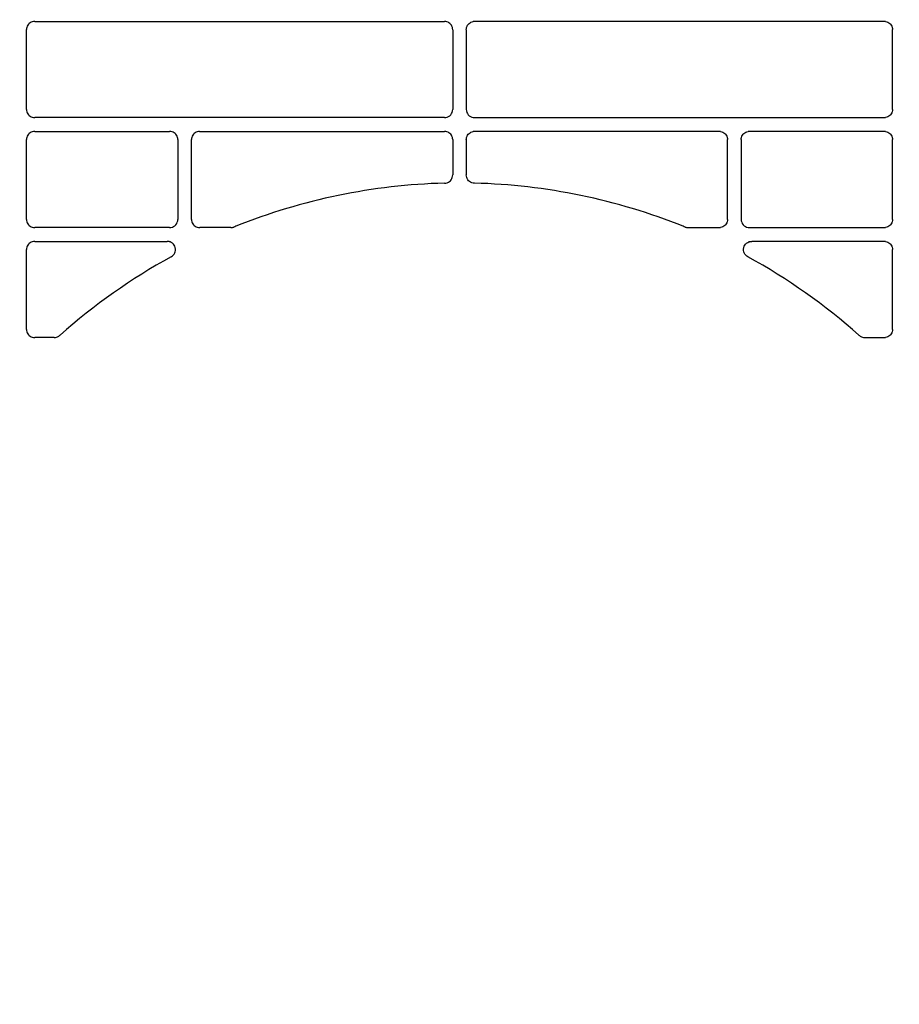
# Model space of a CAD drawing. Header units: millimetres. Extents: x -165365 to -33565, y 7406 to 103342.
# Tile 146 of 256: x -84115 to -83955, y 25340 to 25519. Entities that reach past the tile are written whole.
import ezdxf

# ---------------------------------------------------------------- set-up
doc = ezdxf.new("R2010")
doc.units = ezdxf.units.MM
doc.header["$MEASUREMENT"] = 0
doc.linetypes.add('ACAD_ISO03W100', pattern=[150, 60, -90])
doc.layers.add('DETAIL', color=5, linetype='Continuous')
doc.layers.add('ELEK CIENKIE', color=80, linetype='Continuous')

# ---------------------------------------------------------------- blocks, each defined once
blk = doc.blocks.new('A$C67C8A0BA')
at = {"layer": 'DETAIL', "color": 3, "linetype": 'Continuous'}
for p, q in [((243.53, 509.45), (318.07, 509.45)), ((398.07, 509.45), (323.53, 509.45)), ((242.04, 493.44), (242.04, 507.96)), ((319.56, 507.95), (319.56, 493.44)), ((322.04, 507.95), (322.04, 493.44)), ((399.56, 493.44), (399.56, 507.96)), ((318.07, 491.95), (243.54, 491.95)), ((323.53, 491.95), (398.06, 491.95)), ((243.53, 489.45), (268.07, 489.45)), ((273.53, 489.45), (318.07, 489.45)), ((368.07, 489.45), (323.53, 489.45)), ((398.07, 489.45), (373.53, 489.45)), ((242.04, 473.44), (242.04, 487.96)), ((269.56, 487.95), (269.56, 473.44)), ((272.04, 473.44), (272.04, 487.96)), ((319.56, 487.95), (319.56, 481.53)), ((322.04, 487.95), (322.04, 481.53)), ((369.56, 473.44), (369.56, 487.96)), ((372.04, 487.95), (372.04, 473.44)), ((399.56, 473.44), (399.56, 487.96)), ((268.07, 471.95), (243.54, 471.95)), ((279.21, 471.95), (273.54, 471.95)), ((362.39, 471.95), (368.06, 471.95)), ((373.53, 471.95), (398.06, 471.95)), ((243.53, 469.45), (267.64, 469.45)), ((398.07, 469.45), (373.96, 469.45)), ((242.04, 453.44), (242.04, 467.96)), ((399.56, 453.44), (399.56, 467.96)), ((247.07, 451.95), (243.54, 451.95)), ((248.14, 452.4), (248.07, 452.33)), ((393.46, 452.4), (393.53, 452.33)), ((394.53, 451.95), (398.06, 451.95))]:
    blk.add_line(p, q, dxfattribs=at)
for points in [[(243.3, 509.43), (243.09, 509.38), (242.9, 509.31), (242.71, 509.2), (242.54, 509.08), (242.4, 508.93), (242.27, 508.76), (242.17, 508.57), (242.1, 508.37), (242.05, 508.17), (242.04, 507.96)], [(319.56, 507.95), (319.55, 508.16), (319.51, 508.37), (319.43, 508.57), (319.33, 508.75), (319.21, 508.92), (319.06, 509.07), (318.89, 509.2), (318.71, 509.31), (318.51, 509.38), (318.31, 509.43)], [(322.04, 507.95), (322.05, 508.16), (322.09, 508.37), (322.17, 508.57), (322.27, 508.75), (322.39, 508.92), (322.54, 509.07), (322.71, 509.2), (322.89, 509.31), (323.09, 509.38), (323.29, 509.43)], [(398.3, 509.43), (398.51, 509.38), (398.7, 509.31), (398.89, 509.2), (399.06, 509.08), (399.2, 508.93), (399.33, 508.76), (399.43, 508.57), (399.5, 508.37), (399.55, 508.17), (399.56, 507.96)], [(242.04, 493.44), (242.05, 493.23), (242.1, 493.02), (242.17, 492.82), (242.27, 492.64), (242.4, 492.47), (242.55, 492.32), (242.71, 492.19), (242.9, 492.09), (243.1, 492.01), (243.3, 491.97)], [(399.56, 493.44), (399.55, 493.23), (399.5, 493.02), (399.43, 492.82), (399.33, 492.64), (399.2, 492.47), (399.05, 492.32), (398.89, 492.19), (398.7, 492.09), (398.5, 492.01), (398.3, 491.97)], [(243.3, 489.43), (243.09, 489.38), (242.9, 489.31), (242.71, 489.2), (242.54, 489.08), (242.4, 488.93), (242.27, 488.76), (242.17, 488.57), (242.1, 488.37), (242.05, 488.17), (242.04, 487.96)], [(269.56, 487.95), (269.55, 488.16), (269.51, 488.37), (269.43, 488.57), (269.33, 488.75), (269.21, 488.92), (269.06, 489.07), (268.89, 489.2), (268.71, 489.31), (268.51, 489.38), (268.31, 489.43)], [(273.3, 489.43), (273.09, 489.38), (272.9, 489.31), (272.71, 489.2), (272.54, 489.08), (272.4, 488.93), (272.27, 488.76), (272.17, 488.57), (272.1, 488.37), (272.05, 488.17), (272.04, 487.96)], [(319.56, 487.95), (319.55, 488.16), (319.51, 488.37), (319.43, 488.57), (319.33, 488.75), (319.21, 488.92), (319.06, 489.07), (318.89, 489.2), (318.71, 489.31), (318.51, 489.38), (318.31, 489.43)], [(322.04, 487.95), (322.05, 488.16), (322.09, 488.37), (322.17, 488.57), (322.27, 488.75), (322.39, 488.92), (322.54, 489.07), (322.71, 489.2), (322.89, 489.31), (323.09, 489.38), (323.29, 489.43)], [(368.3, 489.43), (368.51, 489.38), (368.7, 489.31), (368.89, 489.2), (369.06, 489.08), (369.2, 488.93), (369.33, 488.76), (369.43, 488.57), (369.5, 488.37), (369.55, 488.17), (369.56, 487.96)], [(372.04, 487.95), (372.05, 488.16), (372.09, 488.37), (372.17, 488.57), (372.27, 488.75), (372.39, 488.92), (372.54, 489.07), (372.71, 489.2), (372.89, 489.31), (373.09, 489.38), (373.29, 489.43)], [(398.3, 489.43), (398.51, 489.38), (398.7, 489.31), (398.89, 489.2), (399.06, 489.08), (399.2, 488.93), (399.33, 488.76), (399.43, 488.57), (399.5, 488.37), (399.55, 488.17), (399.56, 487.96)], [(318.1, 480.04), (318.33, 480.06), (318.56, 480.12), (318.77, 480.21), (318.96, 480.34), (319.14, 480.49), (319.29, 480.67), (319.41, 480.86), (319.49, 481.08), (319.55, 481.3), (319.56, 481.53)], [(323.5, 480.04), (323.27, 480.06), (323.04, 480.12), (322.83, 480.21), (322.64, 480.34), (322.46, 480.49), (322.31, 480.67), (322.19, 480.86), (322.11, 481.08), (322.05, 481.3), (322.04, 481.53)], [(242.04, 473.44), (242.05, 473.23), (242.1, 473.02), (242.17, 472.82), (242.27, 472.64), (242.4, 472.47), (242.55, 472.32), (242.71, 472.19), (242.9, 472.09), (243.1, 472.01), (243.3, 471.97)], [(272.04, 473.44), (272.05, 473.23), (272.1, 473.02), (272.17, 472.83), (272.27, 472.64), (272.4, 472.47), (272.55, 472.32), (272.71, 472.19), (272.9, 472.09), (273.1, 472.01), (273.3, 471.97)], [(369.56, 473.44), (369.55, 473.23), (369.5, 473.02), (369.43, 472.83), (369.33, 472.64), (369.2, 472.47), (369.05, 472.32), (368.89, 472.19), (368.7, 472.09), (368.5, 472.01), (368.3, 471.97)], [(399.56, 473.44), (399.55, 473.23), (399.5, 473.02), (399.43, 472.82), (399.33, 472.64), (399.2, 472.47), (399.05, 472.32), (398.89, 472.19), (398.7, 472.09), (398.5, 472.01), (398.3, 471.97)], [(243.3, 469.43), (243.09, 469.38), (242.9, 469.31), (242.71, 469.2), (242.54, 469.08), (242.4, 468.93), (242.27, 468.76), (242.17, 468.57), (242.1, 468.37), (242.05, 468.17), (242.04, 467.96)], [(268.14, 469.37), (268.07, 469.39), (268, 469.41), (267.93, 469.42), (267.86, 469.43), (267.79, 469.44), (267.71, 469.45), (267.64, 469.45)], [(268.33, 466.63), (268.54, 466.77), (268.73, 466.93), (268.88, 467.12), (269.01, 467.34), (269.09, 467.57), (269.14, 467.82), (269.15, 468.06), (269.11, 468.31), (269.03, 468.55), (268.92, 468.77), (268.77, 468.96), (268.58, 469.13), (268.37, 469.27), (268.15, 469.36)], [(373.27, 466.63), (373.06, 466.77), (372.87, 466.93), (372.72, 467.12), (372.59, 467.34), (372.51, 467.57), (372.46, 467.82), (372.45, 468.06), (372.49, 468.31), (372.57, 468.55), (372.68, 468.77), (372.83, 468.96), (373.02, 469.13), (373.23, 469.27), (373.45, 469.36)], [(373.46, 469.37), (373.53, 469.39), (373.6, 469.41), (373.67, 469.42), (373.74, 469.43), (373.81, 469.44), (373.89, 469.45), (373.96, 469.45)], [(398.3, 469.43), (398.51, 469.38), (398.7, 469.31), (398.89, 469.2), (399.06, 469.08), (399.2, 468.93), (399.33, 468.76), (399.43, 468.57), (399.5, 468.37), (399.55, 468.17), (399.56, 467.96)], [(242.04, 453.44), (242.05, 453.23), (242.1, 453.02), (242.17, 452.83), (242.27, 452.64), (242.4, 452.47), (242.55, 452.32), (242.71, 452.19), (242.9, 452.09), (243.1, 452.01), (243.3, 451.97)], [(399.56, 453.44), (399.55, 453.23), (399.5, 453.02), (399.43, 452.83), (399.33, 452.64), (399.2, 452.47), (399.05, 452.32), (398.89, 452.19), (398.7, 452.09), (398.5, 452.01), (398.3, 451.97)]]:
    blk.add_lwpolyline(points, dxfattribs=at)
for centre, radius, start, end in [((243.53, 507.94), 1.5, 90.0018, 98.9386), ((318.07, 507.95), 1.5, 81.045, 89.9981), ((323.53, 507.95), 1.5, 90.0019, 98.955), ((398.07, 507.94), 1.5, 81.0614, 89.9982), ((318.07, 493.44), 1.49, 278.9263, 0.0459), ((323.53, 493.44), 1.49, 179.9541, 261.0737), ((243.54, 493.46), 1.51, 261.0668, 269.9976), ((318.07, 493.45), 1.5, 270.0024, 278.9507), ((323.53, 493.45), 1.5, 261.0493, 269.9976), ((398.06, 493.46), 1.51, 270.0024, 278.9332), ((243.53, 487.94), 1.5, 90.0019, 98.9385), ((268.07, 487.95), 1.5, 81.0041, 89.9981), ((273.53, 487.94), 1.5, 90.0019, 98.9388), ((318.07, 487.95), 1.5, 81.0451, 89.9981), ((323.53, 487.95), 1.5, 90.0019, 98.9549), ((368.07, 487.94), 1.5, 81.0612, 89.9981), ((373.53, 487.95), 1.5, 90.0019, 98.9959), ((398.07, 487.94), 1.5, 81.0615, 89.9981), ((320.88, 370.66), 109.41, 91.4532, 111.8841), ((320.72, 370.66), 109.41, 68.1159, 88.5468), ((268.07, 473.44), 1.5, 278.9537, 0.0576), ((373.53, 473.44), 1.5, 179.9424, 261.0463), ((243.54, 473.46), 1.51, 261.0664, 269.9976), ((268.07, 473.45), 1.5, 270.0024, 278.9605), ((273.54, 473.46), 1.51, 261.0651, 269.9976), ((279.21, 473.47), 1.52, 270.0339, 292.0612), ((320.86, 370.7), 109.37, 111.8841, 112.065), ((320.74, 370.7), 109.37, 67.935, 68.1159), ((362.39, 473.47), 1.52, 247.9388, 269.9661), ((368.06, 473.46), 1.51, 270.0024, 278.9349), ((373.53, 473.45), 1.5, 261.0395, 269.9976), ((398.06, 473.46), 1.51, 270.0024, 278.9336), ((243.53, 467.94), 1.51, 90.0019, 98.9383), ((267.65, 467.91), 1.53, 71.1099, 71.5372), ((373.95, 467.91), 1.53, 108.4628, 108.8901), ((398.07, 467.94), 1.51, 81.0617, 89.9981), ((320.88, 370.66), 109.41, 118.7011, 131.6657), ((320.72, 370.66), 109.41, 48.3343, 61.2989), ((243.54, 453.46), 1.51, 261.066, 269.9977), ((247.07, 453.45), 1.5, 270.0068, 278.3478), ((247.07, 453.45), 1.5, 278.3676, 311.7335), ((394.53, 453.45), 1.5, 228.2665, 261.6324), ((394.53, 453.45), 1.5, 261.6522, 269.9932), ((398.06, 453.46), 1.51, 270.0023, 278.934)]:
    blk.add_arc(centre, radius, start, end, dxfattribs=at)

msp = doc.modelspace()

# ---------------------------------------------------------------- linework, layer by layer
at = {"layer": 'ELEK CIENKIE', "color": 80, "linetype": 'ACAD_ISO03W100', "ltscale": 3}
msp.add_circle((-80405, 26479.5), 4350, dxfattribs=at)

# ---------------------------------------------------------------- block references
msp.add_blockref('A$C67C8A0BA', (-84355.52448, 25009.39228))

doc.saveas('drawing.dxf')
